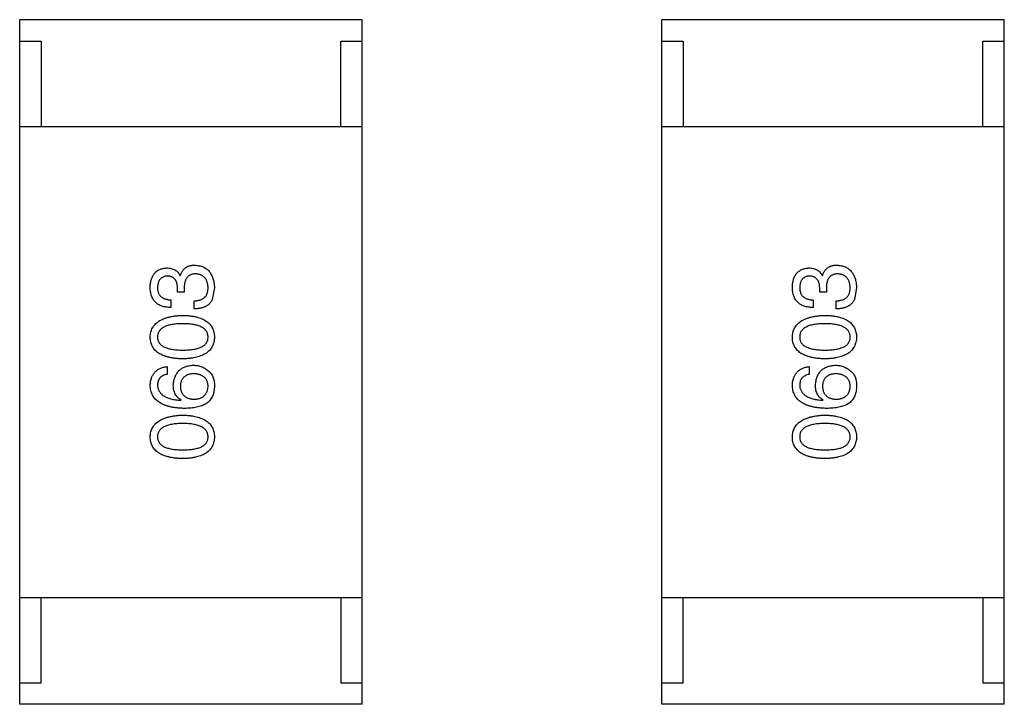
# Model space of a CAD drawing. Header units: inches. Extents: x -39 to 106, y -45 to 75.
# Tile 99 of 222: x 14.61 to 16.91, y -10.28 to -8.68. Entities that reach past the tile are written whole.
import ezdxf

# ---------------------------------------------------------------- set-up
doc = ezdxf.new("R2010")
doc.units = ezdxf.units.IN
doc.header["$LTSCALE"] = 1.21
doc.header["$MEASUREMENT"] = 0
doc.layers.get('0').update_dxf_attribs({"linetype": 'CONTINUOUS'})

msp = doc.modelspace()

# ---------------------------------------------------------------- linework, layer by layer
at = {"color": 7, "linetype": 'Continuous'}
for p, q in [((15.4054, -8.6813), (14.6054, -8.6813)), ((14.6054, -10.2813), (14.6054, -8.6813)), ((15.4054, -10.2813), (15.4054, -8.6813)), ((16.9054, -8.6813), (16.1054, -8.6813)), ((16.1054, -10.2813), (16.1054, -8.6813)), ((16.9054, -10.2813), (16.9054, -8.6813)), ((14.6054, -8.7313), (14.6554, -8.7313)), ((14.6554, -8.7313), (14.6554, -8.9313)), ((15.3554, -8.7313), (15.4054, -8.7313)), ((15.3554, -8.9313), (15.3554, -8.7313)), ((16.1054, -8.7313), (16.1554, -8.7313)), ((16.1554, -8.7313), (16.1554, -8.9313)), ((16.8554, -8.7313), (16.9054, -8.7313)), ((16.8554, -8.9313), (16.8554, -8.7313)), ((14.6054, -8.9313), (15.4054, -8.9313)), ((16.1054, -8.9313), (16.9054, -8.9313)), ((14.9799, -9.2795), (14.9807, -9.2795)), ((16.4799, -9.2795), (16.4807, -9.2795)), ((14.9742, -9.318), (14.9742, -9.3082)), ((14.9898, -9.309), (14.9898, -9.318)), ((15.0603, -9.3082), (15.0553, -9.3352)), ((16.4742, -9.318), (16.4742, -9.3082)), ((16.4898, -9.309), (16.4898, -9.318)), ((16.5603, -9.3082), (16.5553, -9.3352)), ((14.9586, -9.336), (14.9586, -9.3541)), ((14.9898, -9.318), (14.9742, -9.318)), ((16.4586, -9.336), (16.4586, -9.3541)), ((16.4898, -9.318), (16.4742, -9.318)), ((15.0127, -9.3573), (15.0127, -9.3385)), ((16.5127, -9.3573), (16.5127, -9.3385)), ((14.9496, -9.4921), (14.9496, -9.5102)), ((16.4496, -9.4921), (16.4496, -9.5102)), ((14.9816, -9.5708), (14.9824, -9.57)), ((16.4816, -9.5708), (16.4824, -9.57)), ((14.6054, -10.0313), (15.4054, -10.0313)), ((14.6554, -10.2313), (14.6554, -10.0313)), ((15.3554, -10.0313), (15.3554, -10.2313)), ((16.1054, -10.0313), (16.9054, -10.0313)), ((16.1554, -10.2313), (16.1554, -10.0313)), ((16.8554, -10.0313), (16.8554, -10.2313)), ((14.6054, -10.2313), (14.6554, -10.2313)), ((15.3554, -10.2313), (15.4054, -10.2313)), ((16.1054, -10.2313), (16.1554, -10.2313)), ((16.8554, -10.2313), (16.9054, -10.2313)), ((15.4054, -10.2813), (14.6054, -10.2813)), ((16.9054, -10.2813), (16.1054, -10.2813))]:
    msp.add_line(p, q, dxfattribs=at)
for points, knots in [([(14.9103, -9.3065), (14.9103, -9.3048), (14.9105, -9.3014), (14.9112, -9.2966), (14.912, -9.292), (14.9132, -9.2878), (14.9146, -9.2838), (14.9164, -9.2802), (14.9183, -9.2769), (14.9206, -9.2739), (14.9232, -9.2712), (14.926, -9.2689), (14.9292, -9.2668), (14.9325, -9.2651), (14.9362, -9.2637), (14.9402, -9.2626), (14.9444, -9.2618), (14.9473, -9.2616), (14.9488, -9.2614)], [0, 0, 0, 0, 0.077845, 0.151584, 0.221397, 0.287366, 0.350104, 0.410398, 0.467998, 0.524388, 0.579979, 0.635152, 0.690917, 0.747936, 0.806661, 0.867861, 0.932479, 1, 1, 1, 1]), ([(14.9488, -9.2614), (14.9506, -9.2615), (14.9542, -9.2616), (14.9593, -9.2624), (14.9639, -9.2639), (14.9681, -9.2658), (14.9718, -9.2684), (14.975, -9.2715), (14.9778, -9.2752), (14.9792, -9.278), (14.9799, -9.2795)], [0, 0, 0, 0, 0.143686, 0.277942, 0.40333, 0.521785, 0.638573, 0.755208, 0.874773, 1, 1, 1, 1]), ([(14.9807, -9.2795), (14.9811, -9.2785), (14.9817, -9.2765), (14.9828, -9.2737), (14.9841, -9.2711), (14.9855, -9.2687), (14.9872, -9.2665), (14.9889, -9.2645), (14.9908, -9.2626), (14.9928, -9.261), (14.995, -9.2596), (14.9973, -9.2583), (14.9998, -9.2572), (15.0024, -9.2564), (15.0052, -9.2557), (15.0081, -9.2553), (15.0112, -9.2549), (15.0133, -9.2549), (15.0143, -9.2549)], [0, 0, 0, 0, 0.069445, 0.136039, 0.200011, 0.261745, 0.322328, 0.381403, 0.438864, 0.496655, 0.554398, 0.612391, 0.672266, 0.733005, 0.79604, 0.861293, 0.928785, 1, 1, 1, 1]), ([(15.0143, -9.2549), (15.0161, -9.255), (15.0196, -9.2553), (15.0247, -9.2562), (15.0294, -9.2574), (15.0338, -9.259), (15.0379, -9.261), (15.0416, -9.2635), (15.045, -9.2662), (15.048, -9.2694), (15.0508, -9.2729), (15.0531, -9.2769), (15.0552, -9.2812), (15.0568, -9.2858), (15.0582, -9.2909), (15.0593, -9.2963), (15.06, -9.3021), (15.0602, -9.3061), (15.0603, -9.3082)], [0, 0, 0, 0, 0.068236, 0.132937, 0.194125, 0.253174, 0.310181, 0.365986, 0.421096, 0.476216, 0.532352, 0.590232, 0.649824, 0.71274, 0.778406, 0.848058, 0.921922, 1, 1, 1, 1]), ([(16.4103, -9.3065), (16.4103, -9.3048), (16.4105, -9.3014), (16.4112, -9.2966), (16.412, -9.292), (16.4132, -9.2878), (16.4146, -9.2838), (16.4164, -9.2802), (16.4183, -9.2769), (16.4206, -9.2739), (16.4232, -9.2712), (16.426, -9.2689), (16.4292, -9.2668), (16.4325, -9.2651), (16.4362, -9.2637), (16.4402, -9.2626), (16.4444, -9.2618), (16.4473, -9.2616), (16.4488, -9.2614)], [0, 0, 0, 0, 0.077845, 0.151584, 0.221397, 0.287366, 0.350104, 0.410398, 0.467998, 0.524388, 0.579979, 0.635152, 0.690917, 0.747936, 0.806661, 0.867861, 0.932479, 1, 1, 1, 1]), ([(16.4488, -9.2614), (16.4506, -9.2615), (16.4542, -9.2616), (16.4593, -9.2624), (16.4639, -9.2639), (16.4681, -9.2658), (16.4718, -9.2684), (16.475, -9.2715), (16.4778, -9.2752), (16.4792, -9.278), (16.4799, -9.2795)], [0, 0, 0, 0, 0.143686, 0.277942, 0.40333, 0.521785, 0.638573, 0.755208, 0.874773, 1, 1, 1, 1]), ([(16.4807, -9.2795), (16.4811, -9.2785), (16.4817, -9.2765), (16.4828, -9.2737), (16.4841, -9.2711), (16.4855, -9.2687), (16.4872, -9.2665), (16.4889, -9.2645), (16.4908, -9.2626), (16.4928, -9.261), (16.495, -9.2596), (16.4973, -9.2583), (16.4998, -9.2572), (16.5024, -9.2564), (16.5052, -9.2557), (16.5081, -9.2553), (16.5112, -9.2549), (16.5133, -9.2549), (16.5143, -9.2549)], [0, 0, 0, 0, 0.069445, 0.136039, 0.200011, 0.261745, 0.322328, 0.381403, 0.438864, 0.496655, 0.554398, 0.612391, 0.672266, 0.733005, 0.79604, 0.861293, 0.928785, 1, 1, 1, 1]), ([(16.5143, -9.2549), (16.5161, -9.255), (16.5196, -9.2553), (16.5247, -9.2562), (16.5294, -9.2574), (16.5338, -9.259), (16.5379, -9.261), (16.5416, -9.2635), (16.545, -9.2662), (16.548, -9.2694), (16.5508, -9.2729), (16.5531, -9.2769), (16.5552, -9.2812), (16.5568, -9.2858), (16.5582, -9.2909), (16.5593, -9.2963), (16.56, -9.3021), (16.5602, -9.3061), (16.5603, -9.3082)], [0, 0, 0, 0, 0.068236, 0.132937, 0.194125, 0.253174, 0.310181, 0.365986, 0.421096, 0.476216, 0.532352, 0.590232, 0.649824, 0.71274, 0.778406, 0.848058, 0.921922, 1, 1, 1, 1]), ([(14.9504, -9.2803), (14.9495, -9.2804), (14.9478, -9.2805), (14.9453, -9.281), (14.9429, -9.2817), (14.9407, -9.2825), (14.9386, -9.2836), (14.9368, -9.2848), (14.9351, -9.2862), (14.9336, -9.2879), (14.9322, -9.2896), (14.931, -9.2916), (14.93, -9.2938), (14.9291, -9.2961), (14.9285, -9.2987), (14.928, -9.3014), (14.9276, -9.3043), (14.9275, -9.3063), (14.9275, -9.3073)], [0, 0, 0, 0, 0.067655, 0.132224, 0.194132, 0.253145, 0.309858, 0.366002, 0.421361, 0.47702, 0.532632, 0.590536, 0.65067, 0.713258, 0.779588, 0.848803, 0.921949, 1, 1, 1, 1]), ([(14.9742, -9.3082), (14.9741, -9.3071), (14.974, -9.3049), (14.9737, -9.3019), (14.9731, -9.299), (14.9724, -9.2963), (14.9716, -9.2938), (14.9705, -9.2916), (14.9693, -9.2895), (14.9679, -9.2876), (14.9663, -9.286), (14.9645, -9.2846), (14.9626, -9.2833), (14.9605, -9.2823), (14.9582, -9.2814), (14.9558, -9.2808), (14.9532, -9.2805), (14.9513, -9.2803), (14.9504, -9.2803)], [0, 0, 0, 0, 0.079415, 0.154091, 0.22508, 0.29186, 0.355026, 0.415127, 0.472418, 0.528511, 0.583551, 0.638361, 0.693547, 0.750023, 0.807857, 0.868401, 0.932259, 1, 1, 1, 1]), ([(15.0168, -9.2754), (15.0157, -9.2754), (15.0136, -9.2754), (15.0105, -9.2758), (15.0076, -9.2765), (15.005, -9.2774), (15.0025, -9.2786), (15.0003, -9.2801), (14.9983, -9.2818), (14.9965, -9.2838), (14.9949, -9.286), (14.9935, -9.2885), (14.9923, -9.2913), (14.9914, -9.2943), (14.9906, -9.2976), (14.9902, -9.3012), (14.9898, -9.305), (14.9898, -9.3076), (14.9898, -9.309)], [0, 0, 0, 0, 0.066518, 0.129194, 0.188613, 0.245254, 0.300032, 0.353805, 0.407079, 0.461108, 0.516272, 0.574141, 0.634837, 0.699275, 0.767504, 0.840272, 0.917505, 1, 1, 1, 1]), ([(15.0455, -9.3073), (15.0454, -9.3061), (15.0452, -9.3037), (15.0447, -9.3003), (15.044, -9.297), (15.0432, -9.294), (15.0421, -9.2912), (15.0408, -9.2886), (15.0393, -9.2863), (15.0376, -9.2841), (15.0356, -9.2823), (15.0336, -9.2806), (15.0312, -9.2792), (15.0287, -9.2779), (15.026, -9.2769), (15.0231, -9.2762), (15.02, -9.2756), (15.0179, -9.2755), (15.0168, -9.2754)], [0, 0, 0, 0, 0.076694, 0.149502, 0.218019, 0.283183, 0.345589, 0.405199, 0.462852, 0.519478, 0.575313, 0.630559, 0.687006, 0.744638, 0.804006, 0.866059, 0.931486, 1, 1, 1, 1]), ([(16.4504, -9.2803), (16.4495, -9.2804), (16.4478, -9.2805), (16.4453, -9.281), (16.4429, -9.2817), (16.4407, -9.2825), (16.4386, -9.2836), (16.4368, -9.2848), (16.4351, -9.2862), (16.4336, -9.2879), (16.4322, -9.2896), (16.431, -9.2916), (16.43, -9.2938), (16.4291, -9.2961), (16.4285, -9.2987), (16.428, -9.3014), (16.4276, -9.3043), (16.4275, -9.3063), (16.4275, -9.3073)], [0, 0, 0, 0, 0.067655, 0.132224, 0.194132, 0.253145, 0.309858, 0.366002, 0.421361, 0.47702, 0.532632, 0.590536, 0.65067, 0.713258, 0.779588, 0.848803, 0.921949, 1, 1, 1, 1]), ([(16.4742, -9.3082), (16.4741, -9.3071), (16.474, -9.3049), (16.4737, -9.3019), (16.4731, -9.299), (16.4724, -9.2963), (16.4716, -9.2938), (16.4705, -9.2916), (16.4693, -9.2895), (16.4679, -9.2876), (16.4663, -9.286), (16.4645, -9.2846), (16.4626, -9.2833), (16.4605, -9.2823), (16.4582, -9.2814), (16.4558, -9.2808), (16.4532, -9.2805), (16.4513, -9.2803), (16.4504, -9.2803)], [0, 0, 0, 0, 0.079415, 0.154091, 0.22508, 0.29186, 0.355026, 0.415127, 0.472418, 0.528511, 0.583551, 0.638361, 0.693547, 0.750023, 0.807857, 0.868401, 0.932259, 1, 1, 1, 1]), ([(16.5168, -9.2754), (16.5157, -9.2754), (16.5136, -9.2754), (16.5105, -9.2758), (16.5076, -9.2765), (16.505, -9.2774), (16.5025, -9.2786), (16.5003, -9.2801), (16.4983, -9.2818), (16.4965, -9.2838), (16.4949, -9.286), (16.4935, -9.2885), (16.4923, -9.2913), (16.4914, -9.2943), (16.4906, -9.2976), (16.4902, -9.3012), (16.4898, -9.305), (16.4898, -9.3076), (16.4898, -9.309)], [0, 0, 0, 0, 0.066518, 0.129194, 0.188613, 0.245254, 0.300032, 0.353805, 0.407079, 0.461108, 0.516272, 0.574141, 0.634837, 0.699275, 0.767504, 0.840272, 0.917505, 1, 1, 1, 1]), ([(16.5455, -9.3073), (16.5454, -9.3061), (16.5452, -9.3037), (16.5447, -9.3003), (16.544, -9.297), (16.5432, -9.294), (16.5421, -9.2912), (16.5408, -9.2886), (16.5393, -9.2863), (16.5376, -9.2841), (16.5356, -9.2823), (16.5336, -9.2806), (16.5312, -9.2792), (16.5287, -9.2779), (16.526, -9.2769), (16.5231, -9.2762), (16.52, -9.2756), (16.5179, -9.2755), (16.5168, -9.2754)], [0, 0, 0, 0, 0.076694, 0.149502, 0.218019, 0.283183, 0.345589, 0.405199, 0.462852, 0.519478, 0.575313, 0.630559, 0.687006, 0.744638, 0.804006, 0.866059, 0.931486, 1, 1, 1, 1]), ([(14.9586, -9.3541), (14.9567, -9.354), (14.953, -9.3539), (14.9475, -9.3532), (14.9425, -9.3522), (14.9378, -9.3509), (14.9335, -9.3491), (14.9295, -9.3471), (14.9259, -9.3446), (14.9227, -9.3418), (14.9198, -9.3387), (14.9174, -9.3351), (14.9152, -9.3312), (14.9135, -9.327), (14.9121, -9.3224), (14.9111, -9.3174), (14.9104, -9.3121), (14.9103, -9.3084), (14.9103, -9.3065)], [0, 0, 0, 0, 0.074804, 0.144899, 0.211458, 0.274554, 0.334363, 0.392059, 0.448123, 0.503024, 0.558154, 0.613471, 0.670844, 0.729926, 0.792003, 0.857405, 0.926768, 1, 1, 1, 1]), ([(14.9275, -9.3073), (14.9275, -9.3085), (14.9275, -9.3107), (14.9279, -9.3138), (14.9285, -9.3168), (14.9294, -9.3196), (14.9304, -9.3221), (14.9318, -9.3244), (14.9334, -9.3266), (14.9352, -9.3285), (14.9373, -9.3302), (14.9397, -9.3317), (14.9422, -9.3329), (14.945, -9.334), (14.9481, -9.3349), (14.9514, -9.3354), (14.9549, -9.3359), (14.9574, -9.336), (14.9586, -9.336)], [0, 0, 0, 0, 0.069877, 0.136363, 0.198671, 0.257968, 0.315462, 0.370709, 0.425568, 0.479847, 0.535753, 0.592303, 0.651386, 0.713311, 0.778642, 0.84836, 0.921866, 1, 1, 1, 1]), ([(15.0127, -9.3385), (15.014, -9.3384), (15.0166, -9.3383), (15.0203, -9.3379), (15.0238, -9.3372), (15.027, -9.3363), (15.03, -9.3352), (15.0327, -9.3338), (15.0351, -9.3322), (15.0373, -9.3303), (15.0393, -9.3283), (15.041, -9.326), (15.0424, -9.3234), (15.0435, -9.3206), (15.0444, -9.3176), (15.045, -9.3144), (15.0454, -9.311), (15.0455, -9.3086), (15.0455, -9.3073)], [0, 0, 0, 0, 0.07723, 0.149593, 0.217944, 0.282232, 0.34411, 0.402297, 0.458791, 0.513966, 0.568538, 0.623291, 0.679957, 0.737243, 0.798142, 0.86118, 0.928728, 1, 1, 1, 1]), ([(16.4586, -9.3541), (16.4567, -9.354), (16.453, -9.3539), (16.4475, -9.3532), (16.4425, -9.3522), (16.4378, -9.3509), (16.4335, -9.3491), (16.4295, -9.3471), (16.4259, -9.3446), (16.4227, -9.3418), (16.4198, -9.3387), (16.4174, -9.3351), (16.4152, -9.3312), (16.4135, -9.327), (16.4121, -9.3224), (16.4111, -9.3174), (16.4104, -9.3121), (16.4103, -9.3084), (16.4103, -9.3065)], [0, 0, 0, 0, 0.074804, 0.144899, 0.211458, 0.274554, 0.334363, 0.392059, 0.448123, 0.503024, 0.558154, 0.613471, 0.670844, 0.729926, 0.792003, 0.857405, 0.926768, 1, 1, 1, 1]), ([(16.4275, -9.3073), (16.4275, -9.3085), (16.4275, -9.3107), (16.4279, -9.3138), (16.4285, -9.3168), (16.4294, -9.3196), (16.4304, -9.3221), (16.4318, -9.3244), (16.4334, -9.3266), (16.4352, -9.3285), (16.4373, -9.3302), (16.4397, -9.3317), (16.4422, -9.3329), (16.445, -9.334), (16.4481, -9.3349), (16.4514, -9.3354), (16.4549, -9.3359), (16.4574, -9.336), (16.4586, -9.336)], [0, 0, 0, 0, 0.069877, 0.136363, 0.198671, 0.257968, 0.315462, 0.370709, 0.425568, 0.479847, 0.535753, 0.592303, 0.651386, 0.713311, 0.778642, 0.84836, 0.921866, 1, 1, 1, 1]), ([(16.5127, -9.3385), (16.514, -9.3384), (16.5166, -9.3383), (16.5203, -9.3379), (16.5238, -9.3372), (16.527, -9.3363), (16.53, -9.3352), (16.5327, -9.3338), (16.5351, -9.3322), (16.5373, -9.3303), (16.5393, -9.3283), (16.541, -9.326), (16.5424, -9.3234), (16.5435, -9.3206), (16.5444, -9.3176), (16.545, -9.3144), (16.5454, -9.311), (16.5455, -9.3086), (16.5455, -9.3073)], [0, 0, 0, 0, 0.07723, 0.149593, 0.217944, 0.282232, 0.34411, 0.402297, 0.458791, 0.513966, 0.568538, 0.623291, 0.679957, 0.737243, 0.798142, 0.86118, 0.928728, 1, 1, 1, 1]), ([(15.0553, -9.3352), (15.0549, -9.3361), (15.0541, -9.3378), (15.0525, -9.3402), (15.0509, -9.3425), (15.049, -9.3446), (15.047, -9.3466), (15.0448, -9.3484), (15.0423, -9.35), (15.0397, -9.3514), (15.037, -9.3527), (15.0341, -9.3539), (15.0309, -9.3549), (15.0276, -9.3557), (15.0241, -9.3563), (15.0205, -9.3569), (15.0167, -9.3572), (15.014, -9.3573), (15.0127, -9.3573)], [0, 0, 0, 0, 0.056906, 0.113264, 0.168825, 0.223843, 0.279195, 0.335267, 0.392098, 0.450414, 0.51054, 0.572219, 0.636652, 0.703156, 0.773102, 0.845505, 0.921063, 1, 1, 1, 1]), ([(16.5553, -9.3352), (16.5549, -9.3361), (16.5541, -9.3378), (16.5525, -9.3402), (16.5509, -9.3425), (16.549, -9.3446), (16.547, -9.3466), (16.5448, -9.3484), (16.5423, -9.35), (16.5397, -9.3514), (16.537, -9.3527), (16.5341, -9.3539), (16.5309, -9.3549), (16.5276, -9.3557), (16.5241, -9.3563), (16.5205, -9.3569), (16.5167, -9.3572), (16.514, -9.3573), (16.5127, -9.3573)], [0, 0, 0, 0, 0.056906, 0.113264, 0.168825, 0.223843, 0.279195, 0.335267, 0.392098, 0.450414, 0.51054, 0.572219, 0.636652, 0.703156, 0.773102, 0.845505, 0.921063, 1, 1, 1, 1]), ([(14.9103, -9.4231), (14.9104, -9.4211), (14.9106, -9.4173), (14.9117, -9.4118), (14.9133, -9.4066), (14.9155, -9.4017), (14.9183, -9.3973), (14.9217, -9.3932), (14.9256, -9.3895), (14.9301, -9.3861), (14.9352, -9.3831), (14.9409, -9.3804), (14.9471, -9.3782), (14.9539, -9.3763), (14.9612, -9.3747), (14.9691, -9.3735), (14.9776, -9.3727), (14.9835, -9.3724), (14.9865, -9.3723)], [0, 0, 0, 0, 0.057415, 0.112361, 0.16496, 0.216437, 0.267441, 0.318839, 0.371478, 0.426325, 0.483626, 0.544235, 0.608673, 0.677374, 0.750405, 0.828394, 0.911525, 1, 1, 1, 1]), ([(14.9865, -9.3723), (14.9894, -9.3724), (14.9951, -9.3726), (15.0034, -9.3733), (15.0112, -9.3744), (15.0183, -9.376), (15.0249, -9.3778), (15.031, -9.3801), (15.0365, -9.3827), (15.0414, -9.3857), (15.0458, -9.389), (15.0496, -9.3928), (15.0528, -9.3969), (15.0554, -9.4014), (15.0575, -9.4063), (15.059, -9.4116), (15.06, -9.4172), (15.0602, -9.4211), (15.0603, -9.4231)], [0, 0, 0, 0, 0.08769, 0.170218, 0.24749, 0.319818, 0.387758, 0.451391, 0.511445, 0.568185, 0.622681, 0.67526, 0.726746, 0.778428, 0.830764, 0.884397, 0.940866, 1, 1, 1, 1]), ([(16.4103, -9.4231), (16.4104, -9.4211), (16.4106, -9.4173), (16.4117, -9.4118), (16.4133, -9.4066), (16.4155, -9.4017), (16.4183, -9.3973), (16.4217, -9.3932), (16.4256, -9.3895), (16.4301, -9.3861), (16.4352, -9.3831), (16.4409, -9.3804), (16.4471, -9.3782), (16.4539, -9.3763), (16.4612, -9.3747), (16.4691, -9.3735), (16.4776, -9.3727), (16.4835, -9.3724), (16.4865, -9.3723)], [0, 0, 0, 0, 0.057415, 0.112361, 0.16496, 0.216437, 0.267441, 0.318839, 0.371478, 0.426325, 0.483626, 0.544235, 0.608673, 0.677374, 0.750405, 0.828394, 0.911525, 1, 1, 1, 1]), ([(16.4865, -9.3723), (16.4894, -9.3724), (16.4951, -9.3726), (16.5034, -9.3733), (16.5112, -9.3744), (16.5183, -9.376), (16.5249, -9.3778), (16.531, -9.3801), (16.5365, -9.3827), (16.5414, -9.3857), (16.5458, -9.389), (16.5496, -9.3928), (16.5528, -9.3969), (16.5554, -9.4014), (16.5575, -9.4063), (16.559, -9.4116), (16.56, -9.4172), (16.5602, -9.4211), (16.5603, -9.4231)], [0, 0, 0, 0, 0.08769, 0.170218, 0.24749, 0.319818, 0.387758, 0.451391, 0.511445, 0.568185, 0.622681, 0.67526, 0.726746, 0.778428, 0.830764, 0.884397, 0.940866, 1, 1, 1, 1]), ([(14.9865, -9.3919), (14.9841, -9.392), (14.9795, -9.392), (14.9728, -9.3924), (14.9665, -9.393), (14.9608, -9.3938), (14.9555, -9.3949), (14.9506, -9.3962), (14.9462, -9.3978), (14.9423, -9.3996), (14.9388, -9.4017), (14.9357, -9.404), (14.9332, -9.4066), (14.9311, -9.4094), (14.9294, -9.4125), (14.9283, -9.4158), (14.9276, -9.4194), (14.9275, -9.4218), (14.9275, -9.4231)], [0, 0, 0, 0, 0.095719, 0.185854, 0.269738, 0.347952, 0.420315, 0.487894, 0.550245, 0.608186, 0.662454, 0.713283, 0.761375, 0.808209, 0.854301, 0.901312, 0.949396, 1, 1, 1, 1]), ([(15.0455, -9.4231), (15.0454, -9.4218), (15.0453, -9.4194), (15.0445, -9.4158), (15.0432, -9.4125), (15.0416, -9.4094), (15.0394, -9.4066), (15.0368, -9.404), (15.0338, -9.4017), (15.0303, -9.3996), (15.0263, -9.3978), (15.022, -9.3962), (15.0171, -9.3949), (15.0119, -9.3938), (15.0062, -9.393), (15, -9.3924), (14.9934, -9.392), (14.9888, -9.392), (14.9865, -9.3919)], [0, 0, 0, 0, 0.050879, 0.099377, 0.146973, 0.193618, 0.240619, 0.289461, 0.34047, 0.395283, 0.453059, 0.515633, 0.582666, 0.655287, 0.732971, 0.815933, 0.905166, 1, 1, 1, 1]), ([(16.4865, -9.3919), (16.4841, -9.392), (16.4795, -9.392), (16.4728, -9.3924), (16.4665, -9.393), (16.4608, -9.3938), (16.4555, -9.3949), (16.4506, -9.3962), (16.4462, -9.3978), (16.4423, -9.3996), (16.4388, -9.4017), (16.4357, -9.404), (16.4332, -9.4066), (16.4311, -9.4094), (16.4294, -9.4125), (16.4283, -9.4158), (16.4276, -9.4194), (16.4275, -9.4218), (16.4275, -9.4231)], [0, 0, 0, 0, 0.095719, 0.185854, 0.269738, 0.347952, 0.420315, 0.487894, 0.550245, 0.608186, 0.662454, 0.713283, 0.761375, 0.808209, 0.854301, 0.901312, 0.949396, 1, 1, 1, 1]), ([(16.5455, -9.4231), (16.5454, -9.4218), (16.5453, -9.4194), (16.5445, -9.4158), (16.5432, -9.4125), (16.5416, -9.4094), (16.5394, -9.4066), (16.5368, -9.404), (16.5338, -9.4017), (16.5303, -9.3996), (16.5263, -9.3978), (16.522, -9.3962), (16.5171, -9.3949), (16.5119, -9.3938), (16.5062, -9.393), (16.5, -9.3924), (16.4934, -9.392), (16.4888, -9.392), (16.4865, -9.3919)], [0, 0, 0, 0, 0.050879, 0.099377, 0.146973, 0.193618, 0.240619, 0.289461, 0.34047, 0.395283, 0.453059, 0.515633, 0.582666, 0.655287, 0.732971, 0.815933, 0.905166, 1, 1, 1, 1]), ([(14.9865, -9.4739), (14.9834, -9.4738), (14.9775, -9.4736), (14.969, -9.4728), (14.961, -9.4718), (14.9536, -9.4702), (14.9467, -9.4684), (14.9405, -9.4661), (14.9348, -9.4635), (14.9297, -9.4605), (14.9252, -9.4572), (14.9213, -9.4534), (14.918, -9.4493), (14.9152, -9.4448), (14.9131, -9.4398), (14.9115, -9.4346), (14.9105, -9.429), (14.9103, -9.4251), (14.9103, -9.4231)], [0, 0, 0, 0, 0.088823, 0.172287, 0.250296, 0.323438, 0.392244, 0.456221, 0.516635, 0.573871, 0.628, 0.680335, 0.731489, 0.782557, 0.834044, 0.886738, 0.942089, 1, 1, 1, 1]), ([(14.9275, -9.4231), (14.9275, -9.4243), (14.9276, -9.4267), (14.9283, -9.4302), (14.9294, -9.4334), (14.9311, -9.4364), (14.9332, -9.4392), (14.9357, -9.4417), (14.9388, -9.4439), (14.9423, -9.4459), (14.9462, -9.4477), (14.9506, -9.4493), (14.9555, -9.4505), (14.9608, -9.4516), (14.9665, -9.4524), (14.9728, -9.453), (14.9795, -9.4534), (14.9841, -9.4534), (14.9865, -9.4534)], [0, 0, 0, 0, 0.049764, 0.097007, 0.143217, 0.188577, 0.235116, 0.282997, 0.333719, 0.387776, 0.445989, 0.508679, 0.576563, 0.649481, 0.728235, 0.812722, 0.903548, 1, 1, 1, 1]), ([(14.9865, -9.4534), (14.9889, -9.4534), (14.9935, -9.4534), (15.0002, -9.453), (15.0064, -9.4524), (15.0122, -9.4516), (15.0175, -9.4505), (15.0224, -9.4493), (15.0267, -9.4477), (15.0307, -9.4459), (15.0342, -9.4439), (15.0372, -9.4417), (15.0398, -9.4392), (15.0418, -9.4364), (15.0435, -9.4334), (15.0447, -9.4302), (15.0454, -9.4267), (15.0454, -9.4243), (15.0455, -9.4231)], [0, 0, 0, 0, 0.096457, 0.187288, 0.27178, 0.350132, 0.423455, 0.491343, 0.554037, 0.612253, 0.666313, 0.717038, 0.764921, 0.811214, 0.856775, 0.902988, 0.950234, 1, 1, 1, 1]), ([(15.0603, -9.4231), (15.0602, -9.4251), (15.06, -9.429), (15.059, -9.4346), (15.0575, -9.4398), (15.0554, -9.4447), (15.0528, -9.4493), (15.0496, -9.4534), (15.0458, -9.4572), (15.0414, -9.4605), (15.0365, -9.4635), (15.031, -9.4661), (15.0249, -9.4684), (15.0183, -9.4702), (15.0112, -9.4718), (15.0034, -9.4728), (14.9951, -9.4736), (14.9894, -9.4738), (14.9865, -9.4739)], [0, 0, 0, 0, 0.059135, 0.115606, 0.169241, 0.221578, 0.273261, 0.324749, 0.377329, 0.431642, 0.488541, 0.548597, 0.612232, 0.680174, 0.752504, 0.829777, 0.912307, 1, 1, 1, 1]), ([(16.4865, -9.4739), (16.4834, -9.4738), (16.4775, -9.4736), (16.469, -9.4728), (16.461, -9.4718), (16.4536, -9.4702), (16.4467, -9.4684), (16.4405, -9.4661), (16.4348, -9.4635), (16.4297, -9.4605), (16.4252, -9.4572), (16.4213, -9.4534), (16.418, -9.4493), (16.4152, -9.4448), (16.4131, -9.4398), (16.4115, -9.4346), (16.4105, -9.429), (16.4103, -9.4251), (16.4103, -9.4231)], [0, 0, 0, 0, 0.088823, 0.172287, 0.250296, 0.323438, 0.392244, 0.456221, 0.516635, 0.573871, 0.628, 0.680335, 0.731489, 0.782557, 0.834044, 0.886738, 0.942089, 1, 1, 1, 1]), ([(16.4275, -9.4231), (16.4275, -9.4243), (16.4276, -9.4267), (16.4283, -9.4302), (16.4294, -9.4334), (16.4311, -9.4364), (16.4332, -9.4392), (16.4357, -9.4417), (16.4388, -9.4439), (16.4423, -9.4459), (16.4462, -9.4477), (16.4506, -9.4493), (16.4555, -9.4505), (16.4608, -9.4516), (16.4665, -9.4524), (16.4728, -9.453), (16.4795, -9.4534), (16.4841, -9.4534), (16.4865, -9.4534)], [0, 0, 0, 0, 0.049764, 0.097007, 0.143217, 0.188577, 0.235116, 0.282997, 0.333719, 0.387776, 0.445989, 0.508679, 0.576563, 0.649481, 0.728235, 0.812722, 0.903548, 1, 1, 1, 1]), ([(16.4865, -9.4534), (16.4889, -9.4534), (16.4935, -9.4534), (16.5002, -9.453), (16.5064, -9.4524), (16.5122, -9.4516), (16.5175, -9.4505), (16.5224, -9.4493), (16.5267, -9.4477), (16.5307, -9.4459), (16.5342, -9.4439), (16.5372, -9.4417), (16.5398, -9.4392), (16.5418, -9.4364), (16.5435, -9.4334), (16.5447, -9.4302), (16.5454, -9.4267), (16.5454, -9.4243), (16.5455, -9.4231)], [0, 0, 0, 0, 0.096457, 0.187288, 0.27178, 0.350132, 0.423455, 0.491343, 0.554037, 0.612253, 0.666313, 0.717038, 0.764921, 0.811214, 0.856775, 0.902988, 0.950234, 1, 1, 1, 1]), ([(16.5603, -9.4231), (16.5602, -9.4251), (16.56, -9.429), (16.559, -9.4346), (16.5575, -9.4398), (16.5554, -9.4447), (16.5528, -9.4493), (16.5496, -9.4534), (16.5458, -9.4572), (16.5414, -9.4605), (16.5365, -9.4635), (16.531, -9.4661), (16.5249, -9.4684), (16.5183, -9.4702), (16.5112, -9.4718), (16.5034, -9.4728), (16.4951, -9.4736), (16.4894, -9.4738), (16.4865, -9.4739)], [0, 0, 0, 0, 0.059135, 0.115606, 0.169241, 0.221578, 0.273261, 0.324749, 0.377329, 0.431642, 0.488541, 0.548597, 0.612232, 0.680174, 0.752504, 0.829777, 0.912307, 1, 1, 1, 1]), ([(14.9103, -9.5356), (14.9104, -9.534), (14.9106, -9.5309), (14.9113, -9.5264), (14.9123, -9.5221), (14.9136, -9.5181), (14.9151, -9.5144), (14.9169, -9.511), (14.9189, -9.5079), (14.9212, -9.505), (14.9239, -9.5024), (14.9268, -9.5001), (14.9299, -9.4981), (14.9333, -9.4963), (14.937, -9.4948), (14.941, -9.4937), (14.9452, -9.4927), (14.9481, -9.4923), (14.9496, -9.4921)], [0, 0, 0, 0, 0.073784, 0.144317, 0.211047, 0.274818, 0.336501, 0.395724, 0.453465, 0.510016, 0.566585, 0.622844, 0.680328, 0.739335, 0.800408, 0.863904, 0.93053, 1, 1, 1, 1]), ([(14.9643, -9.5356), (14.9645, -9.5337), (14.9648, -9.5302), (14.9657, -9.5251), (14.9669, -9.5202), (14.9684, -9.5158), (14.9703, -9.5117), (14.9724, -9.5078), (14.9749, -9.5044), (14.9776, -9.5013), (14.9807, -9.4985), (14.9841, -9.4961), (14.9878, -9.494), (14.9919, -9.4923), (14.9962, -9.4909), (15.0009, -9.4899), (15.0059, -9.4891), (15.0093, -9.4889), (15.0111, -9.4888)], [0, 0, 0, 0, 0.074228, 0.144548, 0.211288, 0.274576, 0.335162, 0.393915, 0.450599, 0.506657, 0.562409, 0.618617, 0.676096, 0.735061, 0.79654, 0.860906, 0.928473, 1, 1, 1, 1]), ([(15.0111, -9.4888), (15.0128, -9.4889), (15.0163, -9.489), (15.0214, -9.4897), (15.0263, -9.4908), (15.031, -9.4924), (15.0355, -9.4946), (15.0399, -9.4971), (15.0441, -9.5001), (15.0467, -9.5024), (15.048, -9.5036)], [0, 0, 0, 0, 0.12904, 0.253809, 0.377066, 0.499122, 0.621469, 0.744665, 0.870607, 1, 1, 1, 1]), ([(16.4103, -9.5356), (16.4104, -9.534), (16.4106, -9.5309), (16.4113, -9.5264), (16.4123, -9.5221), (16.4136, -9.5181), (16.4151, -9.5144), (16.4169, -9.511), (16.4189, -9.5079), (16.4212, -9.505), (16.4239, -9.5024), (16.4268, -9.5001), (16.4299, -9.4981), (16.4333, -9.4963), (16.437, -9.4948), (16.441, -9.4937), (16.4452, -9.4927), (16.4481, -9.4923), (16.4496, -9.4921)], [0, 0, 0, 0, 0.073784, 0.144317, 0.211047, 0.274818, 0.336501, 0.395724, 0.453465, 0.510016, 0.566585, 0.622844, 0.680328, 0.739335, 0.800408, 0.863904, 0.93053, 1, 1, 1, 1]), ([(16.4643, -9.5356), (16.4645, -9.5337), (16.4648, -9.5302), (16.4657, -9.5251), (16.4669, -9.5202), (16.4684, -9.5158), (16.4703, -9.5117), (16.4724, -9.5078), (16.4749, -9.5044), (16.4776, -9.5013), (16.4807, -9.4985), (16.4841, -9.4961), (16.4878, -9.494), (16.4919, -9.4923), (16.4962, -9.4909), (16.5009, -9.4899), (16.5059, -9.4891), (16.5093, -9.4889), (16.5111, -9.4888)], [0, 0, 0, 0, 0.074228, 0.144548, 0.211288, 0.274576, 0.335162, 0.393915, 0.450599, 0.506657, 0.562409, 0.618617, 0.676096, 0.735061, 0.79654, 0.860906, 0.928473, 1, 1, 1, 1]), ([(16.5111, -9.4888), (16.5128, -9.4889), (16.5163, -9.489), (16.5214, -9.4897), (16.5263, -9.4908), (16.531, -9.4924), (16.5355, -9.4946), (16.5399, -9.4971), (16.5441, -9.5001), (16.5467, -9.5024), (16.548, -9.5036)], [0, 0, 0, 0, 0.12904, 0.253809, 0.377066, 0.499122, 0.621469, 0.744665, 0.870607, 1, 1, 1, 1]), ([(14.9496, -9.5102), (14.9479, -9.5105), (14.9445, -9.5113), (14.94, -9.5131), (14.9361, -9.5155), (14.9329, -9.5184), (14.9304, -9.522), (14.9287, -9.526), (14.9276, -9.5306), (14.9275, -9.5339), (14.9275, -9.5356)], [0, 0, 0, 0, 0.1439, 0.274233, 0.394478, 0.509388, 0.621911, 0.738504, 0.863414, 1, 1, 1, 1]), ([(15.0119, -9.5085), (15.0107, -9.5086), (15.0083, -9.5088), (15.0048, -9.5093), (15.0016, -9.51), (14.9986, -9.5109), (14.9958, -9.5121), (14.9933, -9.5134), (14.991, -9.5149), (14.9889, -9.5167), (14.9871, -9.5186), (14.9855, -9.5208), (14.9841, -9.5232), (14.9829, -9.5257), (14.982, -9.5285), (14.9814, -9.5315), (14.9809, -9.5347), (14.9808, -9.5369), (14.9807, -9.538)], [0, 0, 0, 0, 0.076288, 0.14871, 0.216387, 0.281386, 0.342528, 0.402111, 0.4591, 0.514852, 0.569974, 0.625644, 0.682226, 0.740156, 0.800362, 0.863471, 0.930116, 1, 1, 1, 1]), ([(15.0455, -9.5372), (15.0454, -9.5361), (15.0452, -9.534), (15.0447, -9.5309), (15.0439, -9.528), (15.0428, -9.5253), (15.0416, -9.5228), (15.0401, -9.5205), (15.0383, -9.5184), (15.0363, -9.5165), (15.0341, -9.5147), (15.0316, -9.5133), (15.0289, -9.5119), (15.0259, -9.5109), (15.0228, -9.51), (15.0194, -9.5093), (15.0157, -9.5088), (15.0132, -9.5086), (15.0119, -9.5085)], [0, 0, 0, 0, 0.066682, 0.130303, 0.190802, 0.248749, 0.30534, 0.361219, 0.415721, 0.471765, 0.528279, 0.586428, 0.64659, 0.710143, 0.776461, 0.846692, 0.921137, 1, 1, 1, 1]), ([(15.048, -9.5036), (15.049, -9.5045), (15.0511, -9.5064), (15.0537, -9.5099), (15.056, -9.5138), (15.0577, -9.5182), (15.059, -9.5231), (15.0599, -9.5285), (15.0604, -9.5343), (15.0603, -9.5384), (15.0603, -9.5405)], [0, 0, 0, 0, 0.105033, 0.21147, 0.321511, 0.438526, 0.563605, 0.698055, 0.843218, 1, 1, 1, 1]), ([(16.4496, -9.5102), (16.4479, -9.5105), (16.4445, -9.5113), (16.44, -9.5131), (16.4361, -9.5155), (16.4329, -9.5184), (16.4304, -9.522), (16.4287, -9.526), (16.4276, -9.5306), (16.4275, -9.5339), (16.4275, -9.5356)], [0, 0, 0, 0, 0.1439, 0.274233, 0.394478, 0.509388, 0.621911, 0.738504, 0.863414, 1, 1, 1, 1]), ([(16.5119, -9.5085), (16.5107, -9.5086), (16.5083, -9.5088), (16.5048, -9.5093), (16.5016, -9.51), (16.4986, -9.5109), (16.4958, -9.5121), (16.4933, -9.5134), (16.491, -9.5149), (16.4889, -9.5167), (16.4871, -9.5186), (16.4855, -9.5208), (16.4841, -9.5232), (16.4829, -9.5257), (16.482, -9.5285), (16.4814, -9.5315), (16.4809, -9.5347), (16.4808, -9.5369), (16.4807, -9.538)], [0, 0, 0, 0, 0.076288, 0.14871, 0.216387, 0.281386, 0.342528, 0.402111, 0.4591, 0.514852, 0.569974, 0.625644, 0.682226, 0.740156, 0.800362, 0.863471, 0.930116, 1, 1, 1, 1]), ([(16.5455, -9.5372), (16.5454, -9.5361), (16.5452, -9.534), (16.5447, -9.5309), (16.5439, -9.528), (16.5428, -9.5253), (16.5416, -9.5228), (16.5401, -9.5205), (16.5383, -9.5184), (16.5363, -9.5165), (16.5341, -9.5147), (16.5316, -9.5133), (16.5289, -9.5119), (16.5259, -9.5109), (16.5228, -9.51), (16.5194, -9.5093), (16.5157, -9.5088), (16.5132, -9.5086), (16.5119, -9.5085)], [0, 0, 0, 0, 0.066682, 0.130303, 0.190802, 0.248749, 0.30534, 0.361219, 0.415721, 0.471765, 0.528279, 0.586428, 0.64659, 0.710143, 0.776461, 0.846692, 0.921137, 1, 1, 1, 1]), ([(16.548, -9.5036), (16.549, -9.5045), (16.5511, -9.5064), (16.5537, -9.5099), (16.556, -9.5138), (16.5577, -9.5182), (16.559, -9.5231), (16.5599, -9.5285), (16.5604, -9.5343), (16.5603, -9.5384), (16.5603, -9.5405)], [0, 0, 0, 0, 0.105033, 0.21147, 0.321511, 0.438526, 0.563605, 0.698055, 0.843218, 1, 1, 1, 1]), ([(14.9898, -9.5897), (14.9866, -9.5896), (14.9805, -9.5894), (14.9717, -9.5885), (14.9634, -9.5874), (14.9557, -9.5858), (14.9486, -9.5838), (14.9422, -9.5814), (14.9363, -9.5787), (14.931, -9.5754), (14.9262, -9.5719), (14.9222, -9.5679), (14.9186, -9.5635), (14.9157, -9.5587), (14.9134, -9.5534), (14.9117, -9.5478), (14.9106, -9.5418), (14.9104, -9.5377), (14.9103, -9.5356)], [0, 0, 0, 0, 0.087517, 0.169686, 0.246944, 0.319347, 0.387088, 0.450961, 0.511075, 0.567974, 0.622351, 0.675039, 0.726853, 0.778688, 0.83093, 0.884738, 0.941043, 1, 1, 1, 1]), ([(14.9275, -9.5356), (14.9276, -9.5369), (14.9277, -9.5394), (14.9286, -9.5431), (14.9298, -9.5466), (14.9314, -9.5498), (14.9334, -9.5528), (14.9358, -9.5556), (14.9386, -9.5581), (14.9418, -9.5605), (14.9454, -9.5626), (14.9494, -9.5644), (14.9538, -9.566), (14.9586, -9.5675), (14.9638, -9.5686), (14.9694, -9.5696), (14.9753, -9.5704), (14.9794, -9.5707), (14.9816, -9.5708)], [0, 0, 0, 0, 0.054741, 0.107075, 0.158339, 0.208382, 0.258772, 0.310045, 0.362765, 0.417822, 0.475982, 0.537466, 0.602901, 0.673037, 0.747247, 0.826291, 0.910782, 1, 1, 1, 1]), ([(14.9824, -9.57), (14.9809, -9.5691), (14.9781, -9.5674), (14.9744, -9.5643), (14.9713, -9.5606), (14.9687, -9.5565), (14.9668, -9.5519), (14.9653, -9.5469), (14.9645, -9.5414), (14.9644, -9.5375), (14.9643, -9.5356)], [0, 0, 0, 0, 0.122276, 0.239997, 0.35611, 0.473903, 0.59404, 0.720428, 0.855383, 1, 1, 1, 1]), ([(14.9807, -9.538), (14.9808, -9.5392), (14.9809, -9.5415), (14.9814, -9.5447), (14.982, -9.5478), (14.983, -9.5507), (14.9841, -9.5533), (14.9856, -9.5557), (14.9872, -9.558), (14.9891, -9.56), (14.9912, -9.5618), (14.9936, -9.5634), (14.9962, -9.5647), (14.9991, -9.5659), (15.0021, -9.5668), (15.0054, -9.5676), (15.009, -9.5681), (15.0115, -9.5683), (15.0127, -9.5684)], [0, 0, 0, 0, 0.070453, 0.136523, 0.199866, 0.260392, 0.318446, 0.374657, 0.430182, 0.485556, 0.541071, 0.598396, 0.657208, 0.718642, 0.783247, 0.851631, 0.923928, 1, 1, 1, 1]), ([(15.0127, -9.5684), (15.014, -9.5683), (15.0165, -9.5681), (15.0202, -9.5676), (15.0235, -9.5668), (15.0267, -9.5659), (15.0296, -9.5647), (15.0323, -9.5632), (15.0347, -9.5617), (15.0369, -9.5598), (15.0389, -9.5577), (15.0405, -9.5554), (15.042, -9.5529), (15.0432, -9.5502), (15.0442, -9.5473), (15.0448, -9.5441), (15.0454, -9.5407), (15.0454, -9.5384), (15.0455, -9.5372)], [0, 0, 0, 0, 0.076467, 0.148148, 0.216496, 0.280559, 0.342274, 0.401168, 0.458322, 0.514073, 0.569257, 0.62465, 0.68124, 0.739113, 0.799947, 0.862804, 0.929597, 1, 1, 1, 1]), ([(15.0603, -9.5405), (15.0601, -9.5425), (15.0599, -9.5466), (15.0588, -9.5524), (15.0572, -9.5578), (15.055, -9.5629), (15.0523, -9.5675), (15.0489, -9.5718), (15.0451, -9.5757), (15.0421, -9.5779), (15.0406, -9.579)], [0, 0, 0, 0, 0.137449, 0.267856, 0.393219, 0.514735, 0.63397, 0.753734, 0.874967, 1, 1, 1, 1]), ([(16.4898, -9.5897), (16.4866, -9.5896), (16.4805, -9.5894), (16.4717, -9.5885), (16.4634, -9.5874), (16.4557, -9.5858), (16.4486, -9.5838), (16.4422, -9.5814), (16.4363, -9.5787), (16.431, -9.5754), (16.4262, -9.5719), (16.4222, -9.5679), (16.4186, -9.5635), (16.4157, -9.5587), (16.4134, -9.5534), (16.4117, -9.5478), (16.4106, -9.5418), (16.4104, -9.5377), (16.4103, -9.5356)], [0, 0, 0, 0, 0.087517, 0.169686, 0.246944, 0.319347, 0.387088, 0.450961, 0.511075, 0.567974, 0.622351, 0.675039, 0.726853, 0.778688, 0.83093, 0.884738, 0.941043, 1, 1, 1, 1]), ([(16.4275, -9.5356), (16.4276, -9.5369), (16.4277, -9.5394), (16.4286, -9.5431), (16.4298, -9.5466), (16.4314, -9.5498), (16.4334, -9.5528), (16.4358, -9.5556), (16.4386, -9.5581), (16.4418, -9.5605), (16.4454, -9.5626), (16.4494, -9.5644), (16.4538, -9.566), (16.4586, -9.5675), (16.4638, -9.5686), (16.4694, -9.5696), (16.4753, -9.5704), (16.4794, -9.5707), (16.4816, -9.5708)], [0, 0, 0, 0, 0.054741, 0.107075, 0.158339, 0.208382, 0.258772, 0.310045, 0.362765, 0.417822, 0.475982, 0.537466, 0.602901, 0.673037, 0.747247, 0.826291, 0.910782, 1, 1, 1, 1]), ([(16.4824, -9.57), (16.4809, -9.5691), (16.4781, -9.5674), (16.4744, -9.5643), (16.4713, -9.5606), (16.4687, -9.5565), (16.4668, -9.5519), (16.4653, -9.5469), (16.4645, -9.5414), (16.4644, -9.5375), (16.4643, -9.5356)], [0, 0, 0, 0, 0.122276, 0.239997, 0.35611, 0.473903, 0.59404, 0.720428, 0.855383, 1, 1, 1, 1]), ([(16.4807, -9.538), (16.4808, -9.5392), (16.4809, -9.5415), (16.4814, -9.5447), (16.482, -9.5478), (16.483, -9.5507), (16.4841, -9.5533), (16.4856, -9.5557), (16.4872, -9.558), (16.4891, -9.56), (16.4912, -9.5618), (16.4936, -9.5634), (16.4962, -9.5647), (16.4991, -9.5659), (16.5021, -9.5668), (16.5054, -9.5676), (16.509, -9.5681), (16.5115, -9.5683), (16.5127, -9.5684)], [0, 0, 0, 0, 0.070453, 0.136523, 0.199866, 0.260392, 0.318446, 0.374657, 0.430182, 0.485556, 0.541071, 0.598396, 0.657208, 0.718642, 0.783247, 0.851631, 0.923928, 1, 1, 1, 1]), ([(16.5127, -9.5684), (16.514, -9.5683), (16.5165, -9.5681), (16.5202, -9.5676), (16.5235, -9.5668), (16.5267, -9.5659), (16.5296, -9.5647), (16.5323, -9.5632), (16.5347, -9.5617), (16.5369, -9.5598), (16.5389, -9.5577), (16.5405, -9.5554), (16.542, -9.5529), (16.5432, -9.5502), (16.5442, -9.5473), (16.5448, -9.5441), (16.5454, -9.5407), (16.5454, -9.5384), (16.5455, -9.5372)], [0, 0, 0, 0, 0.076467, 0.148148, 0.216496, 0.280559, 0.342274, 0.401168, 0.458322, 0.514073, 0.569257, 0.62465, 0.68124, 0.739113, 0.799947, 0.862804, 0.929597, 1, 1, 1, 1]), ([(16.5603, -9.5405), (16.5601, -9.5425), (16.5599, -9.5466), (16.5588, -9.5524), (16.5572, -9.5578), (16.555, -9.5629), (16.5523, -9.5675), (16.5489, -9.5718), (16.5451, -9.5757), (16.5421, -9.5779), (16.5406, -9.579)], [0, 0, 0, 0, 0.137449, 0.267856, 0.393219, 0.514735, 0.63397, 0.753734, 0.874967, 1, 1, 1, 1]), ([(15.0406, -9.579), (15.039, -9.5799), (15.0358, -9.5816), (15.0306, -9.5838), (15.0249, -9.5856), (15.0187, -9.5871), (15.0122, -9.5883), (15.0051, -9.5891), (14.9976, -9.5896), (14.9924, -9.5896), (14.9898, -9.5897)], [0, 0, 0, 0, 0.101889, 0.209155, 0.322694, 0.442863, 0.569758, 0.70479, 0.848502, 1, 1, 1, 1]), ([(16.5406, -9.579), (16.539, -9.5799), (16.5358, -9.5816), (16.5306, -9.5838), (16.5249, -9.5856), (16.5187, -9.5871), (16.5122, -9.5883), (16.5051, -9.5891), (16.4976, -9.5896), (16.4924, -9.5896), (16.4898, -9.5897)], [0, 0, 0, 0, 0.101889, 0.209155, 0.322694, 0.442863, 0.569758, 0.70479, 0.848502, 1, 1, 1, 1]), ([(14.9103, -9.6562), (14.9104, -9.6543), (14.9106, -9.6505), (14.9117, -9.6449), (14.9133, -9.6397), (14.9155, -9.6349), (14.9183, -9.6304), (14.9217, -9.6263), (14.9256, -9.6226), (14.9301, -9.6192), (14.9352, -9.6162), (14.9409, -9.6136), (14.9471, -9.6113), (14.9539, -9.6094), (14.9612, -9.6079), (14.9691, -9.6067), (14.9776, -9.6058), (14.9835, -9.6056), (14.9865, -9.6054)], [0, 0, 0, 0, 0.057415, 0.112361, 0.16496, 0.216437, 0.267441, 0.318839, 0.371478, 0.426325, 0.483626, 0.544235, 0.608673, 0.677374, 0.750405, 0.828394, 0.911525, 1, 1, 1, 1]), ([(14.9865, -9.6054), (14.9894, -9.6055), (14.9951, -9.6057), (15.0034, -9.6065), (15.0112, -9.6076), (15.0183, -9.6091), (15.0249, -9.611), (15.031, -9.6132), (15.0365, -9.6158), (15.0414, -9.6188), (15.0458, -9.6222), (15.0496, -9.6259), (15.0528, -9.6301), (15.0554, -9.6346), (15.0575, -9.6395), (15.059, -9.6447), (15.06, -9.6504), (15.0602, -9.6543), (15.0603, -9.6562)], [0, 0, 0, 0, 0.08769, 0.170218, 0.24749, 0.319818, 0.387758, 0.451391, 0.511445, 0.568185, 0.622681, 0.67526, 0.726746, 0.778428, 0.830764, 0.884397, 0.940866, 1, 1, 1, 1]), ([(16.4103, -9.6562), (16.4104, -9.6543), (16.4106, -9.6505), (16.4117, -9.6449), (16.4133, -9.6397), (16.4155, -9.6349), (16.4183, -9.6304), (16.4217, -9.6263), (16.4256, -9.6226), (16.4301, -9.6192), (16.4352, -9.6162), (16.4409, -9.6136), (16.4471, -9.6113), (16.4539, -9.6094), (16.4612, -9.6079), (16.4691, -9.6067), (16.4776, -9.6058), (16.4835, -9.6056), (16.4865, -9.6054)], [0, 0, 0, 0, 0.057415, 0.112361, 0.16496, 0.216437, 0.267441, 0.318839, 0.371478, 0.426325, 0.483626, 0.544235, 0.608673, 0.677374, 0.750405, 0.828394, 0.911525, 1, 1, 1, 1]), ([(16.4865, -9.6054), (16.4894, -9.6055), (16.4951, -9.6057), (16.5034, -9.6065), (16.5112, -9.6076), (16.5183, -9.6091), (16.5249, -9.611), (16.531, -9.6132), (16.5365, -9.6158), (16.5414, -9.6188), (16.5458, -9.6222), (16.5496, -9.6259), (16.5528, -9.6301), (16.5554, -9.6346), (16.5575, -9.6395), (16.559, -9.6447), (16.56, -9.6504), (16.5602, -9.6543), (16.5603, -9.6562)], [0, 0, 0, 0, 0.08769, 0.170218, 0.24749, 0.319818, 0.387758, 0.451391, 0.511445, 0.568185, 0.622681, 0.67526, 0.726746, 0.778428, 0.830764, 0.884397, 0.940866, 1, 1, 1, 1]), ([(14.9865, -9.6251), (14.9841, -9.6251), (14.9795, -9.6252), (14.9728, -9.6255), (14.9665, -9.6261), (14.9608, -9.627), (14.9555, -9.6281), (14.9506, -9.6294), (14.9462, -9.6309), (14.9423, -9.6328), (14.9388, -9.6349), (14.9357, -9.6372), (14.9332, -9.6397), (14.9311, -9.6425), (14.9294, -9.6456), (14.9283, -9.649), (14.9276, -9.6525), (14.9275, -9.655), (14.9275, -9.6562)], [0, 0, 0, 0, 0.095719, 0.185854, 0.269738, 0.347952, 0.420315, 0.487894, 0.550245, 0.608186, 0.662454, 0.713283, 0.761375, 0.808209, 0.854301, 0.901312, 0.949396, 1, 1, 1, 1]), ([(15.0455, -9.6562), (15.0454, -9.655), (15.0453, -9.6525), (15.0445, -9.649), (15.0432, -9.6456), (15.0416, -9.6426), (15.0394, -9.6397), (15.0368, -9.6372), (15.0338, -9.6348), (15.0303, -9.6328), (15.0263, -9.6309), (15.022, -9.6294), (15.0171, -9.628), (15.0119, -9.627), (15.0062, -9.6261), (15, -9.6255), (14.9934, -9.6252), (14.9888, -9.6251), (14.9865, -9.6251)], [0, 0, 0, 0, 0.050879, 0.099377, 0.146973, 0.193618, 0.240619, 0.289461, 0.34047, 0.395283, 0.453059, 0.515633, 0.582666, 0.655287, 0.732971, 0.815933, 0.905166, 1, 1, 1, 1]), ([(16.4865, -9.6251), (16.4841, -9.6251), (16.4795, -9.6252), (16.4728, -9.6255), (16.4665, -9.6261), (16.4608, -9.627), (16.4555, -9.6281), (16.4506, -9.6294), (16.4462, -9.6309), (16.4423, -9.6328), (16.4388, -9.6349), (16.4357, -9.6372), (16.4332, -9.6397), (16.4311, -9.6425), (16.4294, -9.6456), (16.4283, -9.649), (16.4276, -9.6525), (16.4275, -9.655), (16.4275, -9.6562)], [0, 0, 0, 0, 0.095719, 0.185854, 0.269738, 0.347952, 0.420315, 0.487894, 0.550245, 0.608186, 0.662454, 0.713283, 0.761375, 0.808209, 0.854301, 0.901312, 0.949396, 1, 1, 1, 1]), ([(16.5455, -9.6562), (16.5454, -9.655), (16.5453, -9.6525), (16.5445, -9.649), (16.5432, -9.6456), (16.5416, -9.6426), (16.5394, -9.6397), (16.5368, -9.6372), (16.5338, -9.6348), (16.5303, -9.6328), (16.5263, -9.6309), (16.522, -9.6294), (16.5171, -9.628), (16.5119, -9.627), (16.5062, -9.6261), (16.5, -9.6255), (16.4934, -9.6252), (16.4888, -9.6251), (16.4865, -9.6251)], [0, 0, 0, 0, 0.050879, 0.099377, 0.146973, 0.193618, 0.240619, 0.289461, 0.34047, 0.395283, 0.453059, 0.515633, 0.582666, 0.655287, 0.732971, 0.815933, 0.905166, 1, 1, 1, 1]), ([(14.9865, -9.7071), (14.9834, -9.707), (14.9775, -9.7068), (14.969, -9.706), (14.961, -9.7049), (14.9536, -9.7034), (14.9467, -9.7015), (14.9405, -9.6993), (14.9348, -9.6967), (14.9297, -9.6937), (14.9252, -9.6903), (14.9213, -9.6866), (14.918, -9.6824), (14.9152, -9.6779), (14.9131, -9.673), (14.9115, -9.6678), (14.9105, -9.6621), (14.9103, -9.6582), (14.9103, -9.6562)], [0, 0, 0, 0, 0.088823, 0.172287, 0.250296, 0.323438, 0.392244, 0.456221, 0.516635, 0.573871, 0.628, 0.680335, 0.731489, 0.782557, 0.834044, 0.886738, 0.942089, 1, 1, 1, 1]), ([(14.9275, -9.6562), (14.9275, -9.6575), (14.9276, -9.6599), (14.9283, -9.6633), (14.9294, -9.6666), (14.9311, -9.6696), (14.9332, -9.6723), (14.9357, -9.6748), (14.9388, -9.6771), (14.9423, -9.6791), (14.9462, -9.6809), (14.9506, -9.6824), (14.9555, -9.6837), (14.9608, -9.6848), (14.9665, -9.6856), (14.9728, -9.6861), (14.9795, -9.6865), (14.9841, -9.6866), (14.9865, -9.6866)], [0, 0, 0, 0, 0.049764, 0.097007, 0.143217, 0.188577, 0.235116, 0.282997, 0.333719, 0.387776, 0.445989, 0.508679, 0.576563, 0.649481, 0.728235, 0.812722, 0.903548, 1, 1, 1, 1]), ([(14.9865, -9.6866), (14.9889, -9.6866), (14.9935, -9.6865), (15.0002, -9.6861), (15.0064, -9.6856), (15.0122, -9.6848), (15.0175, -9.6837), (15.0224, -9.6824), (15.0267, -9.6809), (15.0307, -9.6791), (15.0342, -9.6771), (15.0372, -9.6748), (15.0398, -9.6723), (15.0418, -9.6696), (15.0435, -9.6666), (15.0447, -9.6633), (15.0454, -9.6599), (15.0454, -9.6575), (15.0455, -9.6562)], [0, 0, 0, 0, 0.096457, 0.187288, 0.27178, 0.350132, 0.423455, 0.491343, 0.554037, 0.612253, 0.666313, 0.717038, 0.764921, 0.811214, 0.856775, 0.902988, 0.950234, 1, 1, 1, 1]), ([(15.0603, -9.6562), (15.0602, -9.6582), (15.06, -9.6621), (15.059, -9.6677), (15.0575, -9.673), (15.0554, -9.6779), (15.0528, -9.6824), (15.0496, -9.6866), (15.0458, -9.6903), (15.0414, -9.6936), (15.0365, -9.6967), (15.031, -9.6993), (15.0249, -9.7015), (15.0183, -9.7034), (15.0112, -9.7049), (15.0034, -9.706), (14.9951, -9.7068), (14.9894, -9.707), (14.9865, -9.7071)], [0, 0, 0, 0, 0.059135, 0.115606, 0.169241, 0.221578, 0.273261, 0.324749, 0.377329, 0.431642, 0.488541, 0.548597, 0.612232, 0.680174, 0.752504, 0.829777, 0.912307, 1, 1, 1, 1]), ([(16.4865, -9.7071), (16.4834, -9.707), (16.4775, -9.7068), (16.469, -9.706), (16.461, -9.7049), (16.4536, -9.7034), (16.4467, -9.7015), (16.4405, -9.6993), (16.4348, -9.6967), (16.4297, -9.6937), (16.4252, -9.6903), (16.4213, -9.6866), (16.418, -9.6824), (16.4152, -9.6779), (16.4131, -9.673), (16.4115, -9.6678), (16.4105, -9.6621), (16.4103, -9.6582), (16.4103, -9.6562)], [0, 0, 0, 0, 0.088823, 0.172287, 0.250296, 0.323438, 0.392244, 0.456221, 0.516635, 0.573871, 0.628, 0.680335, 0.731489, 0.782557, 0.834044, 0.886738, 0.942089, 1, 1, 1, 1]), ([(16.4275, -9.6562), (16.4275, -9.6575), (16.4276, -9.6599), (16.4283, -9.6633), (16.4294, -9.6666), (16.4311, -9.6696), (16.4332, -9.6723), (16.4357, -9.6748), (16.4388, -9.6771), (16.4423, -9.6791), (16.4462, -9.6809), (16.4506, -9.6824), (16.4555, -9.6837), (16.4608, -9.6848), (16.4665, -9.6856), (16.4728, -9.6861), (16.4795, -9.6865), (16.4841, -9.6866), (16.4865, -9.6866)], [0, 0, 0, 0, 0.049764, 0.097007, 0.143217, 0.188577, 0.235116, 0.282997, 0.333719, 0.387776, 0.445989, 0.508679, 0.576563, 0.649481, 0.728235, 0.812722, 0.903548, 1, 1, 1, 1]), ([(16.4865, -9.6866), (16.4889, -9.6866), (16.4935, -9.6865), (16.5002, -9.6861), (16.5064, -9.6856), (16.5122, -9.6848), (16.5175, -9.6837), (16.5224, -9.6824), (16.5267, -9.6809), (16.5307, -9.6791), (16.5342, -9.6771), (16.5372, -9.6748), (16.5398, -9.6723), (16.5418, -9.6696), (16.5435, -9.6666), (16.5447, -9.6633), (16.5454, -9.6599), (16.5454, -9.6575), (16.5455, -9.6562)], [0, 0, 0, 0, 0.096457, 0.187288, 0.27178, 0.350132, 0.423455, 0.491343, 0.554037, 0.612253, 0.666313, 0.717038, 0.764921, 0.811214, 0.856775, 0.902988, 0.950234, 1, 1, 1, 1]), ([(16.5603, -9.6562), (16.5602, -9.6582), (16.56, -9.6621), (16.559, -9.6677), (16.5575, -9.673), (16.5554, -9.6779), (16.5528, -9.6824), (16.5496, -9.6866), (16.5458, -9.6903), (16.5414, -9.6936), (16.5365, -9.6967), (16.531, -9.6993), (16.5249, -9.7015), (16.5183, -9.7034), (16.5112, -9.7049), (16.5034, -9.706), (16.4951, -9.7068), (16.4894, -9.707), (16.4865, -9.7071)], [0, 0, 0, 0, 0.059135, 0.115606, 0.169241, 0.221578, 0.273261, 0.324749, 0.377329, 0.431642, 0.488541, 0.548597, 0.612232, 0.680174, 0.752504, 0.829777, 0.912307, 1, 1, 1, 1])]:
    msp.add_open_spline(points, degree=3, knots=knots, dxfattribs=at)

doc.saveas('drawing.dxf')
